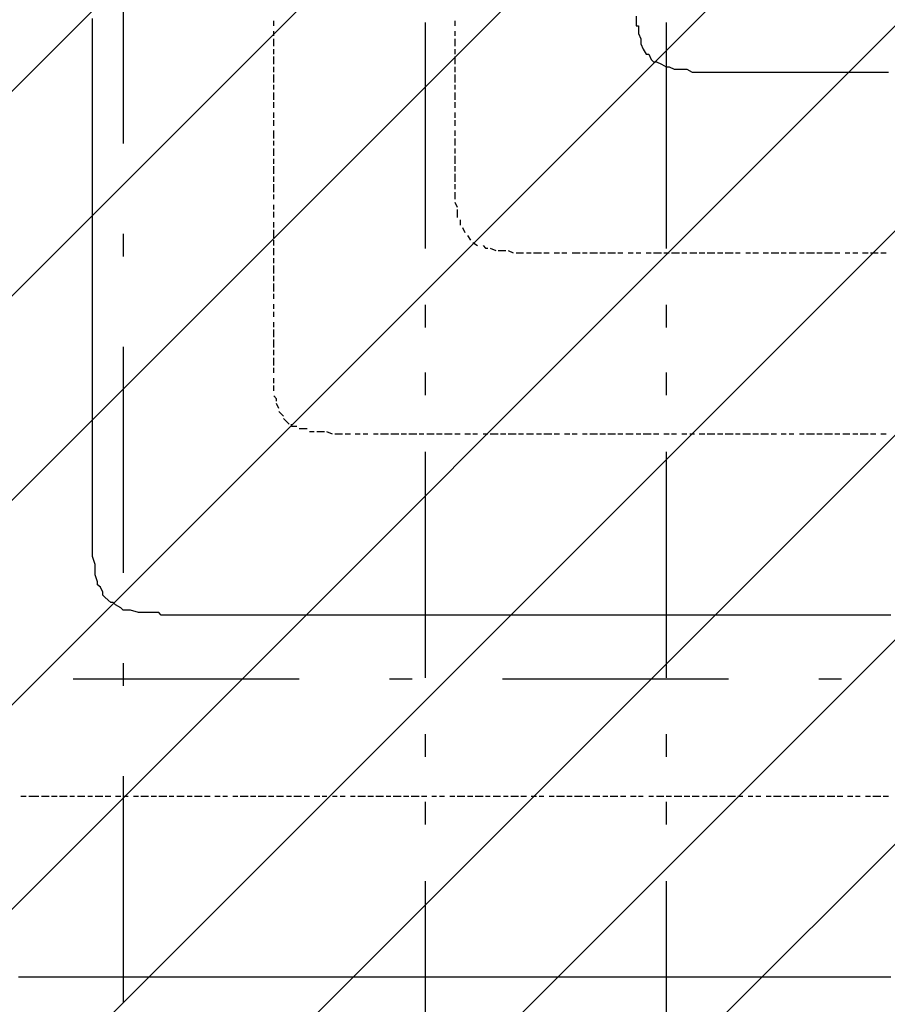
# Model space of a CAD drawing. Extents: x 997 to 109698, y 921 to 94021.
# Tile 33 of 256: x 21025 to 22465, y 7524 to 9158. Entities that reach past the tile are written whole.
import ezdxf

# ---------------------------------------------------------------- set-up
doc = ezdxf.new("R2010")
doc.units = 0
doc.header["$MEASUREMENT"] = 0
for name, color, linetype in [('12', 7, 'CONTINUOUS'), ('28', 7, 'CONTINUOUS'), ('40', 7, 'CONTINUOUS')]:
    doc.layers.add(name, color=color, linetype=linetype)

msp = doc.modelspace()

# ---------------------------------------------------------------- linework, layer by layer
at = {"layer": '12', "color": 1}
for p, q in [((21145.601607, 9147.953237), (21145.601607, 9159.953237)), ((22047.601607, 9163.953237), (22047.601607, 9155.953237)), ((21145.601607, 9138.953237), (21145.601607, 9147.953237)), ((21145.601607, 9130.953237), (21145.601607, 9138.953237)), ((22051.601607, 9147.953237), (22051.601607, 9134.953237)), ((22051.601607, 9134.953237), (22055.601607, 9125.953237)), ((21145.601607, 9117.953237), (21145.601607, 9130.953237)), ((21145.601607, 9108.953237), (21145.601607, 9117.953237)), ((22055.601607, 9125.953237), (22055.601607, 9117.953237)), ((22055.601607, 9117.953237), (22059.601607, 9108.953237)), ((21145.601607, 9096.953237), (21145.601607, 9108.953237)), ((21145.601607, 9087.953237), (21145.601607, 9096.953237)), ((21145.601607, 9079.953237), (21145.601607, 9087.953237)), ((22068.601607, 9100.953237), (22072.601607, 9091.953237)), ((22081.601607, 9087.953237), (22089.601607, 9083.953237)), ((21145.601607, 9066.953237), (21145.601607, 9079.953237)), ((22102.601607, 9079.953237), (22110.601607, 9075.953237)), ((22110.601607, 9075.953237), (22119.601607, 9075.953237)), ((22119.601607, 9075.953237), (22131.601607, 9075.953237)), ((22131.601607, 9075.953237), (22140.601607, 9070.953237)), ((22140.601607, 9070.953237), (22148.601607, 9070.953237)), ((22148.601607, 9070.953237), (22161.601607, 9070.953237)), ((22161.601607, 9070.953237), (22169.601607, 9070.953237)), ((22169.601607, 9070.953237), (22178.601607, 9070.953237)), ((22178.601607, 9070.953237), (22191.601607, 9070.953237)), ((22191.601607, 9070.953237), (22199.601607, 9070.953237)), ((22199.601607, 9070.953237), (22208.601607, 9070.953237)), ((22208.601607, 9070.953237), (22220.601607, 9070.953237)), ((22220.601607, 9070.953237), (22229.601607, 9070.953237)), ((22229.601607, 9070.953237), (22241.601607, 9070.953237)), ((22241.601607, 9070.953237), (22246.601607, 9070.953237)), ((22246.601607, 9070.953237), (22254.601607, 9070.953237)), ((22254.601607, 9070.953237), (22263.601607, 9070.953237)), ((22263.601607, 9070.953237), (22275.601607, 9070.953237)), ((22275.601607, 9070.953237), (22284.601607, 9070.953237)), ((22284.601607, 9070.953237), (22296.601607, 9070.953237)), ((22296.601607, 9070.953237), (22305.601607, 9070.953237)), ((22305.601607, 9070.953237), (22313.601607, 9070.953237)), ((22313.601607, 9070.953237), (22326.601607, 9070.953237)), ((22326.601607, 9070.953237), (22335.601607, 9070.953237)), ((22335.601607, 9070.953237), (22343.601607, 9070.953237)), ((22343.601607, 9070.953237), (22356.601607, 9070.953237)), ((22356.601607, 9070.953237), (22364.601607, 9070.953237)), ((22364.601607, 9070.953237), (22373.601607, 9070.953237)), ((22373.601607, 9070.953237), (22385.601607, 9070.953237)), ((22385.601607, 9070.953237), (22394.601607, 9070.953237)), ((22394.601607, 9070.953237), (22402.601607, 9070.953237)), ((22402.601607, 9070.953237), (22415.601607, 9070.953237)), ((22415.601607, 9070.953237), (22423.601607, 9070.953237)), ((22423.601607, 9070.953237), (22436.601607, 9070.953237)), ((22436.601607, 9070.953237), (22445.601607, 9070.953237)), ((22445.601607, 9070.953237), (22453.601607, 9070.953237)), ((22453.601607, 9070.953237), (22466.601607, 9070.953237)), ((21145.601607, 9058.953237), (21145.601607, 9066.953237)), ((21145.601607, 9049.953237), (21145.601607, 9058.953237)), ((21145.601607, 9036.953237), (21145.601607, 9049.953237)), ((21145.601607, 9028.953237), (21145.601607, 9036.953237)), ((21145.601607, 9020.953237), (21145.601607, 9028.953237)), ((21145.601607, 9007.953237), (21145.601607, 9020.953237)), ((21145.601607, 8998.953237), (21145.601607, 9007.953237)), ((21145.601607, 8990.953237), (21145.601607, 8998.953237)), ((21145.601607, 8977.953237), (21145.601607, 8990.953237)), ((21145.601607, 8969.953237), (21145.601607, 8977.953237)), ((21145.601607, 8956.953237), (21145.601607, 8969.953237)), ((21145.601607, 8948.953237), (21145.601607, 8956.953237)), ((21145.601607, 8939.953237), (21145.601607, 8948.953237)), ((21145.601607, 8926.953237), (21145.601607, 8939.953237)), ((21145.601607, 8918.953237), (21145.601607, 8926.953237)), ((21145.601607, 8909.953237), (21145.601607, 8918.953237)), ((21145.601607, 8901.953237), (21145.601607, 8909.953237)), ((21145.601607, 8897.953237), (21145.601607, 8901.953237)), ((21145.601607, 8884.953237), (21145.601607, 8897.953237)), ((21145.601607, 8876.953237), (21145.601607, 8884.953237)), ((21145.601607, 8867.953237), (21145.601607, 8876.953237)), ((21145.601607, 8854.953237), (21145.601607, 8867.953237)), ((21145.601607, 8846.953237), (21145.601607, 8854.953237)), ((21145.601607, 8838.953237), (21145.601607, 8846.953237)), ((21145.601607, 8825.953237), (21145.601607, 8838.953237)), ((21145.601607, 8816.953237), (21145.601607, 8825.953237)), ((21145.601607, 8808.953237), (21145.601607, 8816.953237)), ((21145.601607, 8795.953237), (21145.601607, 8808.953237)), ((21145.601607, 8787.953237), (21145.601607, 8795.953237)), ((21145.601607, 8778.953237), (21145.601607, 8787.953237)), ((21145.601607, 8766.953237), (21145.601607, 8778.953237)), ((21145.601607, 8757.953237), (21145.601607, 8766.953237)), ((21145.601607, 8744.953237), (21145.601607, 8757.953237)), ((21145.601607, 8736.953237), (21145.601607, 8744.953237)), ((21145.601607, 8727.953237), (21145.601607, 8736.953237)), ((21145.601607, 8715.953237), (21145.601607, 8727.953237)), ((21145.601607, 8706.953237), (21145.601607, 8715.953237)), ((21145.601607, 8698.953237), (21145.601607, 8706.953237)), ((21145.601607, 8685.953237), (21145.601607, 8698.953237)), ((21145.601607, 8677.953237), (21145.601607, 8685.953237)), ((21145.601607, 8668.953237), (21145.601607, 8677.953237)), ((21145.601607, 8655.953237), (21145.601607, 8668.953237)), ((21145.601607, 8647.953237), (21145.601607, 8655.953237)), ((21145.601607, 8634.953237), (21145.601607, 8647.953237)), ((21145.601607, 8626.953237), (21145.601607, 8634.953237)), ((21145.601607, 8617.953237), (21145.601607, 8626.953237)), ((21145.601607, 8605.953237), (21145.601607, 8617.953237)), ((21145.601607, 8596.953237), (21145.601607, 8605.953237)), ((21145.601607, 8588.953237), (21145.601607, 8596.953237)), ((21145.601607, 8575.953237), (21145.601607, 8588.953237)), ((21145.601607, 8567.953237), (21145.601607, 8575.953237)), ((21145.601607, 8558.953237), (21145.601607, 8567.953237)), ((21145.601607, 8545.953237), (21145.601607, 8558.953237)), ((21145.601607, 8537.953237), (21145.601607, 8545.953237)), ((21145.601607, 8524.953237), (21145.601607, 8537.953237)), ((21145.601607, 8516.953237), (21145.601607, 8524.953237)), ((21145.601607, 8507.953237), (21145.601607, 8516.953237)), ((21145.601607, 8495.953237), (21145.601607, 8507.953237)), ((21145.601607, 8486.953237), (21145.601607, 8495.953237)), ((21145.601607, 8478.953237), (21145.601607, 8486.953237)), ((21145.601607, 8465.953237), (21145.601607, 8478.953237)), ((21145.601607, 8456.953237), (21145.601607, 8465.953237)), ((21145.601607, 8448.953237), (21145.601607, 8456.953237)), ((21145.601607, 8435.953237), (21145.601607, 8448.953237)), ((21145.601607, 8427.953237), (21145.601607, 8435.953237)), ((21145.601607, 8414.953237), (21145.601607, 8427.953237)), ((21145.601607, 8406.953237), (21145.601607, 8414.953237)), ((21145.601607, 8397.953237), (21145.601607, 8406.953237)), ((21145.601607, 8385.953237), (21145.601607, 8397.953237)), ((21145.601607, 8376.953237), (21145.601607, 8385.953237)), ((21145.601607, 8368.953237), (21145.601607, 8376.953237)), ((21145.601607, 8363.953237), (21145.601607, 8368.953237)), ((21145.601607, 8355.953237), (21145.601607, 8363.953237)), ((21145.601607, 8346.953237), (21145.601607, 8355.953237)), ((21145.601607, 8334.953237), (21145.601607, 8346.953237)), ((21145.601607, 8325.953237), (21145.601607, 8334.953237)), ((21145.601607, 8313.953237), (21145.601607, 8325.953237)), ((21145.601607, 8304.953237), (21145.601607, 8313.953237)), ((21145.601607, 8296.953237), (21145.601607, 8304.953237)), ((21145.601607, 8283.953237), (21145.601607, 8296.953237)), ((21145.601607, 8274.953237), (21145.601607, 8283.953237)), ((21145.601607, 8266.953237), (21145.601607, 8274.953237)), ((21149.601607, 8253.953237), (21145.601607, 8266.953237)), ((21149.601607, 8245.953237), (21149.601607, 8253.953237)), ((21149.601607, 8236.953237), (21149.601607, 8245.953237)), ((21153.601607, 8224.953237), (21149.601607, 8236.953237)), ((21162.601607, 8207.953237), (21158.601607, 8215.953237)), ((21175.601607, 8190.953237), (21166.601607, 8198.953237)), ((21192.601607, 8181.953237), (21183.601607, 8186.953237)), ((21208.601607, 8177.953237), (21200.601607, 8177.953237)), ((21221.601607, 8173.953237), (21208.601607, 8177.953237)), ((21230.601607, 8173.953237), (21221.601607, 8173.953237)), ((21238.601607, 8173.953237), (21230.601607, 8173.953237)), ((21251.601607, 8173.953237), (21238.601607, 8173.953237)), ((21268.601607, 8169.953237), (21259.601607, 8169.953237)), ((21280.601607, 8169.953237), (21268.601607, 8169.953237)), ((21289.601607, 8169.953237), (21280.601607, 8169.953237)), ((21297.601607, 8169.953237), (21289.601607, 8169.953237)), ((21310.601607, 8169.953237), (21297.601607, 8169.953237)), ((21319.601607, 8169.953237), (21310.601607, 8169.953237)), ((21331.601607, 8169.953237), (21319.601607, 8169.953237)), ((21340.601607, 8169.953237), (21331.601607, 8169.953237)), ((21344.601607, 8169.953237), (21340.601607, 8169.953237)), ((21352.601607, 8169.953237), (21344.601607, 8169.953237)), ((21361.601607, 8169.953237), (21352.601607, 8169.953237)), ((21369.601607, 8169.953237), (21361.601607, 8169.953237)), ((21382.601607, 8169.953237), (21369.601607, 8169.953237)), ((21390.601607, 8169.953237), (21382.601607, 8169.953237)), ((21403.601607, 8169.953237), (21390.601607, 8169.953237)), ((21412.601607, 8169.953237), (21403.601607, 8169.953237)), ((21420.601607, 8169.953237), (21412.601607, 8169.953237)), ((21433.601607, 8169.953237), (21420.601607, 8169.953237)), ((21441.601607, 8169.953237), (21433.601607, 8169.953237)), ((21450.601607, 8169.953237), (21441.601607, 8169.953237)), ((21462.601607, 8169.953237), (21450.601607, 8169.953237)), ((21471.601607, 8169.953237), (21462.601607, 8169.953237)), ((21479.601607, 8169.953237), (21471.601607, 8169.953237)), ((21492.601607, 8169.953237), (21479.601607, 8169.953237)), ((21501.601607, 8169.953237), (21492.601607, 8169.953237)), ((21513.601607, 8169.953237), (21501.601607, 8169.953237)), ((21522.601607, 8169.953237), (21513.601607, 8169.953237)), ((21530.601607, 8169.953237), (21522.601607, 8169.953237)), ((21543.601607, 8169.953237), (21530.601607, 8169.953237)), ((21551.601607, 8169.953237), (21543.601607, 8169.953237)), ((21560.601607, 8169.953237), (21551.601607, 8169.953237)), ((21573.601607, 8169.953237), (21560.601607, 8169.953237)), ((21581.601607, 8169.953237), (21573.601607, 8169.953237)), ((21589.601607, 8169.953237), (21581.601607, 8169.953237)), ((21602.601607, 8169.953237), (21589.601607, 8169.953237)), ((21611.601607, 8169.953237), (21602.601607, 8169.953237)), ((21619.601607, 8169.953237), (21611.601607, 8169.953237)), ((21632.601607, 8169.953237), (21619.601607, 8169.953237)), ((21640.601607, 8169.953237), (21632.601607, 8169.953237)), ((21653.601607, 8169.953237), (21640.601607, 8169.953237)), ((21661.601607, 8169.953237), (21653.601607, 8169.953237)), ((21670.601607, 8169.953237), (21661.601607, 8169.953237)), ((21683.601607, 8169.953237), (21670.601607, 8169.953237)), ((21691.601607, 8169.953237), (21683.601607, 8169.953237)), ((21700.601607, 8169.953237), (21691.601607, 8169.953237)), ((21712.601607, 8169.953237), (21700.601607, 8169.953237)), ((21721.601607, 8169.953237), (21712.601607, 8169.953237)), ((21729.601607, 8169.953237), (21721.601607, 8169.953237)), ((21742.601607, 8169.953237), (21729.601607, 8169.953237)), ((21750.601607, 8169.953237), (21742.601607, 8169.953237)), ((21763.601607, 8169.953237), (21750.601607, 8169.953237)), ((21772.601607, 8169.953237), (21763.601607, 8169.953237)), ((21780.601607, 8169.953237), (21772.601607, 8169.953237)), ((21793.601607, 8169.953237), (21780.601607, 8169.953237)), ((21801.601607, 8169.953237), (21793.601607, 8169.953237)), ((21810.601607, 8169.953237), (21801.601607, 8169.953237)), ((21822.601607, 8169.953237), (21810.601607, 8169.953237)), ((21831.601607, 8169.953237), (21822.601607, 8169.953237)), ((21839.601607, 8169.953237), (21831.601607, 8169.953237)), ((21852.601607, 8169.953237), (21839.601607, 8169.953237)), ((21860.601607, 8169.953237), (21852.601607, 8169.953237)), ((21873.601607, 8169.953237), (21860.601607, 8169.953237)), ((21882.601607, 8169.953237), (21873.601607, 8169.953237)), ((21890.601607, 8169.953237), (21882.601607, 8169.953237)), ((21903.601607, 8169.953237), (21890.601607, 8169.953237)), ((21911.601607, 8169.953237), (21903.601607, 8169.953237)), ((21920.601607, 8169.953237), (21911.601607, 8169.953237)), ((21932.601607, 8169.953237), (21920.601607, 8169.953237)), ((21941.601607, 8169.953237), (21932.601607, 8169.953237)), ((21949.601607, 8169.953237), (21941.601607, 8169.953237)), ((21962.601607, 8169.953237), (21949.601607, 8169.953237)), ((21970.601607, 8169.953237), (21962.601607, 8169.953237)), ((21983.601607, 8169.953237), (21970.601607, 8169.953237)), ((21992.601607, 8169.953237), (21983.601607, 8169.953237)), ((22000.601607, 8169.953237), (21992.601607, 8169.953237)), ((22013.601607, 8169.953237), (22000.601607, 8169.953237)), ((22021.601607, 8169.953237), (22013.601607, 8169.953237)), ((22030.601607, 8169.953237), (22021.601607, 8169.953237)), ((22042.601607, 8169.953237), (22030.601607, 8169.953237)), ((22051.601607, 8169.953237), (22042.601607, 8169.953237)), ((22059.601607, 8169.953237), (22051.601607, 8169.953237)), ((22072.601607, 8169.953237), (22059.601607, 8169.953237)), ((22081.601607, 8169.953237), (22072.601607, 8169.953237)), ((22093.601607, 8169.953237), (22081.601607, 8169.953237)), ((22102.601607, 8169.953237), (22093.601607, 8169.953237)), ((22110.601607, 8169.953237), (22102.601607, 8169.953237)), ((22123.601607, 8169.953237), (22110.601607, 8169.953237)), ((22131.601607, 8169.953237), (22123.601607, 8169.953237)), ((22140.601607, 8169.953237), (22131.601607, 8169.953237)), ((22152.601607, 8169.953237), (22140.601607, 8169.953237)), ((22161.601607, 8169.953237), (22152.601607, 8169.953237)), ((22169.601607, 8169.953237), (22161.601607, 8169.953237)), ((22182.601607, 8169.953237), (22169.601607, 8169.953237)), ((22191.601607, 8169.953237), (22182.601607, 8169.953237)), ((22199.601607, 8169.953237), (22191.601607, 8169.953237)), ((22212.601607, 8169.953237), (22199.601607, 8169.953237)), ((22220.601607, 8169.953237), (22212.601607, 8169.953237)), ((22233.601607, 8169.953237), (22220.601607, 8169.953237)), ((22241.601607, 8169.953237), (22233.601607, 8169.953237)), ((22250.601607, 8169.953237), (22241.601607, 8169.953237)), ((22263.601607, 8169.953237), (22250.601607, 8169.953237)), ((22271.601607, 8169.953237), (22263.601607, 8169.953237)), ((22280.601607, 8169.953237), (22271.601607, 8169.953237)), ((22292.601607, 8169.953237), (22280.601607, 8169.953237)), ((22301.601607, 8169.953237), (22292.601607, 8169.953237)), ((22309.601607, 8169.953237), (22301.601607, 8169.953237)), ((22322.601607, 8169.953237), (22309.601607, 8169.953237)), ((22330.601607, 8169.953237), (22322.601607, 8169.953237)), ((22343.601607, 8169.953237), (22330.601607, 8169.953237)), ((22351.601607, 8169.953237), (22343.601607, 8169.953237)), ((22360.601607, 8169.953237), (22351.601607, 8169.953237)), ((22373.601607, 8169.953237), (22360.601607, 8169.953237)), ((22381.601607, 8169.953237), (22373.601607, 8169.953237)), ((22390.601607, 8169.953237), (22381.601607, 8169.953237)), ((22402.601607, 8169.953237), (22390.601607, 8169.953237)), ((22411.601607, 8169.953237), (22402.601607, 8169.953237)), ((22419.601607, 8169.953237), (22411.601607, 8169.953237)), ((22432.601607, 8169.953237), (22419.601607, 8169.953237)), ((22440.601607, 8169.953237), (22432.601607, 8169.953237)), ((22453.601607, 8169.953237), (22440.601607, 8169.953237)), ((22462.601607, 8169.953237), (22453.601607, 8169.953237)), ((22470.601607, 8169.953237), (22462.601607, 8169.953237)), ((21031.601607, 7568.953237), (21022.601607, 7568.953237)), ((21039.601607, 7568.953237), (21031.601607, 7568.953237)), ((21052.601607, 7568.953237), (21039.601607, 7568.953237)), ((21060.601607, 7568.953237), (21052.601607, 7568.953237)), ((21073.601607, 7568.953237), (21060.601607, 7568.953237)), ((21081.601607, 7568.953237), (21073.601607, 7568.953237)), ((21090.601607, 7568.953237), (21081.601607, 7568.953237)), ((21103.601607, 7568.953237), (21090.601607, 7568.953237)), ((21111.601607, 7568.953237), (21103.601607, 7568.953237)), ((21120.601607, 7568.953237), (21111.601607, 7568.953237)), ((21132.601607, 7568.953237), (21120.601607, 7568.953237)), ((21141.601607, 7568.953237), (21132.601607, 7568.953237)), ((21149.601607, 7568.953237), (21141.601607, 7568.953237)), ((21162.601607, 7568.953237), (21149.601607, 7568.953237)), ((21170.601607, 7568.953237), (21162.601607, 7568.953237)), ((21183.601607, 7568.953237), (21170.601607, 7568.953237)), ((21192.601607, 7568.953237), (21183.601607, 7568.953237)), ((21200.601607, 7568.953237), (21192.601607, 7568.953237)), ((21213.601607, 7568.953237), (21200.601607, 7568.953237)), ((21221.601607, 7568.953237), (21213.601607, 7568.953237)), ((21230.601607, 7568.953237), (21221.601607, 7568.953237)), ((21242.601607, 7568.953237), (21230.601607, 7568.953237)), ((21251.601607, 7568.953237), (21242.601607, 7568.953237)), ((21259.601607, 7568.953237), (21251.601607, 7568.953237)), ((21272.601607, 7568.953237), (21259.601607, 7568.953237)), ((21280.601607, 7568.953237), (21272.601607, 7568.953237)), ((21293.601607, 7568.953237), (21280.601607, 7568.953237)), ((21302.601607, 7568.953237), (21293.601607, 7568.953237)), ((21310.601607, 7568.953237), (21302.601607, 7568.953237)), ((21323.601607, 7568.953237), (21310.601607, 7568.953237)), ((21331.601607, 7568.953237), (21323.601607, 7568.953237)), ((21340.601607, 7568.953237), (21331.601607, 7568.953237)), ((21352.601607, 7568.953237), (21340.601607, 7568.953237)), ((21361.601607, 7568.953237), (21352.601607, 7568.953237)), ((21369.601607, 7568.953237), (21361.601607, 7568.953237)), ((21382.601607, 7568.953237), (21369.601607, 7568.953237)), ((21390.601607, 7568.953237), (21382.601607, 7568.953237)), ((21403.601607, 7568.953237), (21390.601607, 7568.953237)), ((21412.601607, 7568.953237), (21403.601607, 7568.953237)), ((21420.601607, 7568.953237), (21412.601607, 7568.953237)), ((21433.601607, 7568.953237), (21420.601607, 7568.953237)), ((21441.601607, 7568.953237), (21433.601607, 7568.953237)), ((21450.601607, 7568.953237), (21441.601607, 7568.953237)), ((21462.601607, 7568.953237), (21450.601607, 7568.953237)), ((21471.601607, 7568.953237), (21462.601607, 7568.953237)), ((21479.601607, 7568.953237), (21471.601607, 7568.953237)), ((21492.601607, 7568.953237), (21479.601607, 7568.953237)), ((21501.601607, 7568.953237), (21492.601607, 7568.953237)), ((21513.601607, 7568.953237), (21501.601607, 7568.953237)), ((21522.601607, 7568.953237), (21513.601607, 7568.953237)), ((21530.601607, 7568.953237), (21522.601607, 7568.953237)), ((21543.601607, 7568.953237), (21530.601607, 7568.953237)), ((21551.601607, 7568.953237), (21543.601607, 7568.953237)), ((21560.601607, 7568.953237), (21551.601607, 7568.953237)), ((21573.601607, 7568.953237), (21560.601607, 7568.953237)), ((21581.601607, 7568.953237), (21573.601607, 7568.953237)), ((21589.601607, 7568.953237), (21581.601607, 7568.953237)), ((21602.601607, 7568.953237), (21589.601607, 7568.953237)), ((21611.601607, 7568.953237), (21602.601607, 7568.953237)), ((21619.601607, 7568.953237), (21611.601607, 7568.953237)), ((21632.601607, 7568.953237), (21619.601607, 7568.953237)), ((21640.601607, 7568.953237), (21632.601607, 7568.953237)), ((21653.601607, 7568.953237), (21640.601607, 7568.953237)), ((21661.601607, 7568.953237), (21653.601607, 7568.953237)), ((21670.601607, 7568.953237), (21661.601607, 7568.953237)), ((21683.601607, 7568.953237), (21670.601607, 7568.953237)), ((21691.601607, 7568.953237), (21683.601607, 7568.953237)), ((21700.601607, 7568.953237), (21691.601607, 7568.953237)), ((21712.601607, 7568.953237), (21700.601607, 7568.953237)), ((21721.601607, 7568.953237), (21712.601607, 7568.953237)), ((21729.601607, 7568.953237), (21721.601607, 7568.953237)), ((21742.601607, 7568.953237), (21729.601607, 7568.953237)), ((21750.601607, 7568.953237), (21742.601607, 7568.953237)), ((21763.601607, 7568.953237), (21750.601607, 7568.953237)), ((21772.601607, 7568.953237), (21763.601607, 7568.953237)), ((21780.601607, 7568.953237), (21772.601607, 7568.953237)), ((21793.601607, 7568.953237), (21780.601607, 7568.953237)), ((21801.601607, 7568.953237), (21793.601607, 7568.953237)), ((21810.601607, 7568.953237), (21801.601607, 7568.953237)), ((21822.601607, 7568.953237), (21810.601607, 7568.953237)), ((21831.601607, 7568.953237), (21822.601607, 7568.953237)), ((21839.601607, 7568.953237), (21831.601607, 7568.953237)), ((21852.601607, 7568.953237), (21839.601607, 7568.953237)), ((21860.601607, 7568.953237), (21852.601607, 7568.953237)), ((21873.601607, 7568.953237), (21860.601607, 7568.953237)), ((21882.601607, 7568.953237), (21873.601607, 7568.953237)), ((21890.601607, 7568.953237), (21882.601607, 7568.953237)), ((21903.601607, 7568.953237), (21890.601607, 7568.953237)), ((21911.601607, 7568.953237), (21903.601607, 7568.953237)), ((21920.601607, 7568.953237), (21911.601607, 7568.953237)), ((21932.601607, 7568.953237), (21920.601607, 7568.953237)), ((21941.601607, 7568.953237), (21932.601607, 7568.953237)), ((21949.601607, 7568.953237), (21941.601607, 7568.953237)), ((21962.601607, 7568.953237), (21949.601607, 7568.953237)), ((21970.601607, 7568.953237), (21962.601607, 7568.953237)), ((21983.601607, 7568.953237), (21970.601607, 7568.953237)), ((21992.601607, 7568.953237), (21983.601607, 7568.953237)), ((22000.601607, 7568.953237), (21992.601607, 7568.953237)), ((22013.601607, 7568.953237), (22000.601607, 7568.953237)), ((22021.601607, 7568.953237), (22013.601607, 7568.953237)), ((22030.601607, 7568.953237), (22021.601607, 7568.953237)), ((22042.601607, 7568.953237), (22030.601607, 7568.953237)), ((22051.601607, 7568.953237), (22042.601607, 7568.953237)), ((22059.601607, 7568.953237), (22051.601607, 7568.953237)), ((22072.601607, 7568.953237), (22059.601607, 7568.953237)), ((22081.601607, 7568.953237), (22072.601607, 7568.953237)), ((22093.601607, 7568.953237), (22081.601607, 7568.953237)), ((22102.601607, 7568.953237), (22093.601607, 7568.953237)), ((22110.601607, 7568.953237), (22102.601607, 7568.953237)), ((22123.601607, 7568.953237), (22110.601607, 7568.953237)), ((22131.601607, 7568.953237), (22123.601607, 7568.953237)), ((22140.601607, 7568.953237), (22131.601607, 7568.953237)), ((22152.601607, 7568.953237), (22140.601607, 7568.953237)), ((22161.601607, 7568.953237), (22152.601607, 7568.953237)), ((22169.601607, 7568.953237), (22161.601607, 7568.953237)), ((22182.601607, 7568.953237), (22169.601607, 7568.953237)), ((22191.601607, 7568.953237), (22182.601607, 7568.953237)), ((22199.601607, 7568.953237), (22191.601607, 7568.953237)), ((22212.601607, 7568.953237), (22199.601607, 7568.953237)), ((22220.601607, 7568.953237), (22212.601607, 7568.953237)), ((22233.601607, 7568.953237), (22220.601607, 7568.953237)), ((22241.601607, 7568.953237), (22233.601607, 7568.953237)), ((22250.601607, 7568.953237), (22241.601607, 7568.953237)), ((22263.601607, 7568.953237), (22250.601607, 7568.953237)), ((22271.601607, 7568.953237), (22263.601607, 7568.953237)), ((22280.601607, 7568.953237), (22271.601607, 7568.953237)), ((22292.601607, 7568.953237), (22280.601607, 7568.953237)), ((22301.601607, 7568.953237), (22292.601607, 7568.953237)), ((22309.601607, 7568.953237), (22301.601607, 7568.953237)), ((22322.601607, 7568.953237), (22309.601607, 7568.953237)), ((22330.601607, 7568.953237), (22322.601607, 7568.953237)), ((22343.601607, 7568.953237), (22330.601607, 7568.953237)), ((22351.601607, 7568.953237), (22343.601607, 7568.953237)), ((22360.601607, 7568.953237), (22351.601607, 7568.953237)), ((22373.601607, 7568.953237), (22360.601607, 7568.953237)), ((22381.601607, 7568.953237), (22373.601607, 7568.953237)), ((22390.601607, 7568.953237), (22381.601607, 7568.953237)), ((22402.601607, 7568.953237), (22390.601607, 7568.953237)), ((22411.601607, 7568.953237), (22402.601607, 7568.953237)), ((22419.601607, 7568.953237), (22411.601607, 7568.953237)), ((22432.601607, 7568.953237), (22419.601607, 7568.953237)), ((22440.601607, 7568.953237), (22432.601607, 7568.953237)), ((22453.601607, 7568.953237), (22440.601607, 7568.953237)), ((22462.601607, 7568.953237), (22453.601607, 7568.953237)), ((22470.601607, 7568.953237), (22462.601607, 7568.953237))]:
    msp.add_line(p, q, dxfattribs=at)
at = {"layer": '12', "color": 5}
for p, q in [((21446.601607, 9147.953237), (21446.601607, 9155.953237)), ((21746.601607, 9155.953237), (21746.601607, 9147.953237)), ((21446.601607, 9130.953237), (21446.601607, 9138.953237)), ((21746.601607, 9138.953237), (21746.601607, 9130.953237)), ((21446.601607, 9113.953237), (21446.601607, 9125.953237)), ((21746.601607, 9125.953237), (21746.601607, 9113.953237)), ((21446.601607, 9100.953237), (21446.601607, 9108.953237)), ((21746.601607, 9108.953237), (21746.601607, 9100.953237)), ((21446.601607, 9083.953237), (21446.601607, 9096.953237)), ((21746.601607, 9096.953237), (21746.601607, 9083.953237)), ((21446.601607, 9070.953237), (21446.601607, 9079.953237)), ((21746.601607, 9079.953237), (21746.601607, 9070.953237)), ((21446.601607, 9053.953237), (21446.601607, 9066.953237)), ((21746.601607, 9066.953237), (21746.601607, 9053.953237)), ((21446.601607, 9041.953237), (21446.601607, 9049.953237)), ((21446.601607, 9024.953237), (21446.601607, 9036.953237)), ((21746.601607, 9049.953237), (21746.601607, 9041.953237)), ((21746.601607, 9036.953237), (21746.601607, 9024.953237)), ((21446.601607, 9011.953237), (21446.601607, 9020.953237)), ((21746.601607, 9020.953237), (21746.601607, 9011.953237)), ((21446.601607, 8994.953237), (21446.601607, 9003.953237)), ((21746.601607, 9003.953237), (21746.601607, 8994.953237)), ((21446.601607, 8981.953237), (21446.601607, 8990.953237)), ((21746.601607, 8990.953237), (21746.601607, 8981.953237)), ((21446.601607, 8969.953237), (21446.601607, 8973.953237)), ((21746.601607, 8973.953237), (21746.601607, 8969.953237)), ((21446.601607, 8960.953237), (21446.601607, 8969.953237)), ((21446.601607, 8948.953237), (21446.601607, 8956.953237)), ((21746.601607, 8969.953237), (21746.601607, 8964.953237)), ((21746.601607, 8960.953237), (21746.601607, 8948.953237)), ((21446.601607, 8931.953237), (21446.601607, 8943.953237)), ((21746.601607, 8943.953237), (21746.601607, 8935.953237)), ((21446.601607, 8918.953237), (21446.601607, 8926.953237)), ((21746.601607, 8931.953237), (21746.601607, 8918.953237)), ((21446.601607, 8901.953237), (21446.601607, 8914.953237)), ((21746.601607, 8914.953237), (21746.601607, 8905.953237)), ((21446.601607, 8888.953237), (21446.601607, 8897.953237)), ((21746.601607, 8901.953237), (21746.601607, 8888.953237)), ((21446.601607, 8871.953237), (21446.601607, 8884.953237)), ((21746.601607, 8884.953237), (21746.601607, 8876.953237)), ((21446.601607, 8859.953237), (21446.601607, 8867.953237)), ((21746.601607, 8871.953237), (21746.601607, 8859.953237)), ((21446.601607, 8842.953237), (21446.601607, 8850.953237)), ((21746.601607, 8854.953237), (21750.601607, 8846.953237)), ((21750.601607, 8842.953237), (21750.601607, 8829.953237)), ((21446.601607, 8829.953237), (21446.601607, 8838.953237)), ((21755.601607, 8825.953237), (21755.601607, 8816.953237)), ((21446.601607, 8812.953237), (21446.601607, 8821.953237)), ((21446.601607, 8795.953237), (21446.601607, 8808.953237)), ((21759.601607, 8812.953237), (21763.601607, 8804.953237)), ((21446.601607, 8782.953237), (21446.601607, 8791.953237)), ((21767.601607, 8799.953237), (21772.601607, 8791.953237)), ((21446.601607, 8766.953237), (21446.601607, 8778.953237)), ((21776.601607, 8787.953237), (21784.601607, 8782.953237)), ((21805.601607, 8778.953237), (21814.601607, 8774.953237)), ((21818.601607, 8774.953237), (21831.601607, 8774.953237)), ((21835.601607, 8774.953237), (21843.601607, 8770.953237)), ((21446.601607, 8753.953237), (21446.601607, 8761.953237)), ((21848.601607, 8770.953237), (21860.601607, 8770.953237)), ((21865.601607, 8770.953237), (21873.601607, 8770.953237)), ((21877.601607, 8770.953237), (21890.601607, 8770.953237)), ((21894.601607, 8770.953237), (21903.601607, 8770.953237)), ((21911.601607, 8770.953237), (21920.601607, 8770.953237)), ((21924.601607, 8770.953237), (21932.601607, 8770.953237)), ((21941.601607, 8770.953237), (21945.601607, 8770.953237)), ((21945.601607, 8770.953237), (21954.601607, 8770.953237)), ((21958.601607, 8770.953237), (21966.601607, 8770.953237)), ((21970.601607, 8770.953237), (21983.601607, 8770.953237)), ((21987.601607, 8770.953237), (21996.601607, 8770.953237)), ((22000.601607, 8770.953237), (22013.601607, 8770.953237)), ((22017.601607, 8770.953237), (22025.601607, 8770.953237)), ((22034.601607, 8770.953237), (22042.601607, 8770.953237)), ((22047.601607, 8770.953237), (22055.601607, 8770.953237)), ((22064.601607, 8770.953237), (22072.601607, 8770.953237)), ((22076.601607, 8770.953237), (22089.601607, 8770.953237)), ((22093.601607, 8770.953237), (22102.601607, 8770.953237)), ((22106.601607, 8770.953237), (22119.601607, 8770.953237)), ((22123.601607, 8770.953237), (22131.601607, 8770.953237)), ((22136.601607, 8770.953237), (22148.601607, 8770.953237)), ((22152.601607, 8770.953237), (22161.601607, 8770.953237)), ((22165.601607, 8770.953237), (22178.601607, 8770.953237)), ((22182.601607, 8770.953237), (22191.601607, 8770.953237)), ((22195.601607, 8770.953237), (22208.601607, 8770.953237)), ((22212.601607, 8770.953237), (22220.601607, 8770.953237)), ((22229.601607, 8770.953237), (22237.601607, 8770.953237)), ((22241.601607, 8770.953237), (22250.601607, 8770.953237)), ((22258.601607, 8770.953237), (22267.601607, 8770.953237)), ((22271.601607, 8770.953237), (22284.601607, 8770.953237)), ((22288.601607, 8770.953237), (22296.601607, 8770.953237)), ((22301.601607, 8770.953237), (22313.601607, 8770.953237)), ((22318.601607, 8770.953237), (22326.601607, 8770.953237)), ((22330.601607, 8770.953237), (22343.601607, 8770.953237)), ((22347.601607, 8770.953237), (22356.601607, 8770.953237)), ((22360.601607, 8770.953237), (22373.601607, 8770.953237)), ((22377.601607, 8770.953237), (22385.601607, 8770.953237)), ((22394.601607, 8770.953237), (22402.601607, 8770.953237)), ((22407.601607, 8770.953237), (22415.601607, 8770.953237)), ((22423.601607, 8770.953237), (22432.601607, 8770.953237)), ((22436.601607, 8770.953237), (22449.601607, 8770.953237)), ((22453.601607, 8770.953237), (22462.601607, 8770.953237)), ((21446.601607, 8736.953237), (21446.601607, 8749.953237)), ((21446.601607, 8723.953237), (21446.601607, 8732.953237)), ((21446.601607, 8706.953237), (21446.601607, 8719.953237)), ((21446.601607, 8694.953237), (21446.601607, 8702.953237)), ((21446.601607, 8677.953237), (21446.601607, 8685.953237)), ((21446.601607, 8664.953237), (21446.601607, 8672.953237)), ((21446.601607, 8647.953237), (21446.601607, 8655.953237)), ((21446.601607, 8630.953237), (21446.601607, 8643.953237)), ((21446.601607, 8622.953237), (21446.601607, 8626.953237)), ((21446.601607, 8613.953237), (21446.601607, 8622.953237)), ((21446.601607, 8600.953237), (21446.601607, 8609.953237)), ((21446.601607, 8583.953237), (21446.601607, 8596.953237)), ((21446.601607, 8571.953237), (21446.601607, 8579.953237)), ((21446.601607, 8554.953237), (21446.601607, 8562.953237)), ((21446.601607, 8541.953237), (21446.601607, 8550.953237)), ((21454.601607, 8512.953237), (21450.601607, 8520.953237)), ((21462.601607, 8499.953237), (21454.601607, 8507.953237)), ((21471.601607, 8486.953237), (21462.601607, 8495.953237)), ((21501.601607, 8478.953237), (21488.601607, 8478.953237)), ((21513.601607, 8473.953237), (21505.601607, 8473.953237)), ((21530.601607, 8473.953237), (21517.601607, 8473.953237)), ((21543.601607, 8469.953237), (21534.601607, 8473.953237)), ((21560.601607, 8469.953237), (21547.601607, 8469.953237)), ((21573.601607, 8469.953237), (21564.601607, 8469.953237)), ((21589.601607, 8469.953237), (21581.601607, 8469.953237)), ((21602.601607, 8469.953237), (21594.601607, 8469.953237)), ((21619.601607, 8469.953237), (21611.601607, 8469.953237)), ((21636.601607, 8469.953237), (21623.601607, 8469.953237)), ((21644.601607, 8469.953237), (21640.601607, 8469.953237)), ((21653.601607, 8469.953237), (21644.601607, 8469.953237)), ((21666.601607, 8469.953237), (21657.601607, 8469.953237)), ((21683.601607, 8469.953237), (21670.601607, 8469.953237)), ((21695.601607, 8469.953237), (21687.601607, 8469.953237)), ((21712.601607, 8469.953237), (21700.601607, 8469.953237)), ((21725.601607, 8469.953237), (21716.601607, 8469.953237)), ((21742.601607, 8469.953237), (21729.601607, 8469.953237)), ((21755.601607, 8469.953237), (21746.601607, 8469.953237)), ((21772.601607, 8469.953237), (21763.601607, 8469.953237)), ((21784.601607, 8469.953237), (21776.601607, 8469.953237)), ((21801.601607, 8469.953237), (21793.601607, 8469.953237)), ((21818.601607, 8469.953237), (21805.601607, 8469.953237)), ((21831.601607, 8469.953237), (21822.601607, 8469.953237)), ((21848.601607, 8469.953237), (21835.601607, 8469.953237)), ((21860.601607, 8469.953237), (21852.601607, 8469.953237)), ((21877.601607, 8469.953237), (21865.601607, 8469.953237)), ((21890.601607, 8469.953237), (21882.601607, 8469.953237)), ((21907.601607, 8469.953237), (21894.601607, 8469.953237)), ((21920.601607, 8469.953237), (21911.601607, 8469.953237)), ((21937.601607, 8469.953237), (21928.601607, 8469.953237)), ((21949.601607, 8469.953237), (21941.601607, 8469.953237)), ((21966.601607, 8469.953237), (21958.601607, 8469.953237)), ((21983.601607, 8469.953237), (21970.601607, 8469.953237)), ((21996.601607, 8469.953237), (21987.601607, 8469.953237)), ((22013.601607, 8469.953237), (22000.601607, 8469.953237)), ((22025.601607, 8469.953237), (22017.601607, 8469.953237)), ((22042.601607, 8469.953237), (22030.601607, 8469.953237)), ((22055.601607, 8469.953237), (22047.601607, 8469.953237)), ((22072.601607, 8469.953237), (22059.601607, 8469.953237)), ((22085.601607, 8469.953237), (22076.601607, 8469.953237)), ((22102.601607, 8469.953237), (22093.601607, 8469.953237)), ((22114.601607, 8469.953237), (22106.601607, 8469.953237)), ((22131.601607, 8469.953237), (22123.601607, 8469.953237)), ((22144.601607, 8469.953237), (22136.601607, 8469.953237)), ((22161.601607, 8469.953237), (22152.601607, 8469.953237)), ((22178.601607, 8469.953237), (22165.601607, 8469.953237)), ((22191.601607, 8469.953237), (22182.601607, 8469.953237)), ((22208.601607, 8469.953237), (22195.601607, 8469.953237)), ((22220.601607, 8469.953237), (22212.601607, 8469.953237)), ((22237.601607, 8469.953237), (22224.601607, 8469.953237)), ((22250.601607, 8469.953237), (22241.601607, 8469.953237)), ((22267.601607, 8469.953237), (22254.601607, 8469.953237)), ((22280.601607, 8469.953237), (22271.601607, 8469.953237)), ((22296.601607, 8469.953237), (22288.601607, 8469.953237)), ((22309.601607, 8469.953237), (22301.601607, 8469.953237)), ((22326.601607, 8469.953237), (22318.601607, 8469.953237)), ((22343.601607, 8469.953237), (22330.601607, 8469.953237)), ((22356.601607, 8469.953237), (22347.601607, 8469.953237)), ((22373.601607, 8469.953237), (22360.601607, 8469.953237)), ((22385.601607, 8469.953237), (22377.601607, 8469.953237)), ((22402.601607, 8469.953237), (22390.601607, 8469.953237)), ((22415.601607, 8469.953237), (22407.601607, 8469.953237)), ((22432.601607, 8469.953237), (22419.601607, 8469.953237)), ((22445.601607, 8469.953237), (22436.601607, 8469.953237)), ((22462.601607, 8469.953237), (22453.601607, 8469.953237)), ((21035.601607, 7868.953237), (21026.601607, 7868.953237)), ((21043.601607, 7868.953237), (21039.601607, 7868.953237)), ((21056.601607, 7868.953237), (21043.601607, 7868.953237)), ((21073.601607, 7868.953237), (21060.601607, 7868.953237)), ((21086.601607, 7868.953237), (21077.601607, 7868.953237)), ((21103.601607, 7868.953237), (21090.601607, 7868.953237)), ((21115.601607, 7868.953237), (21107.601607, 7868.953237)), ((21132.601607, 7868.953237), (21120.601607, 7868.953237)), ((21145.601607, 7868.953237), (21137.601607, 7868.953237)), ((21162.601607, 7868.953237), (21149.601607, 7868.953237)), ((21175.601607, 7868.953237), (21166.601607, 7868.953237)), ((21192.601607, 7868.953237), (21183.601607, 7868.953237)), ((21204.601607, 7868.953237), (21196.601607, 7868.953237)), ((21221.601607, 7868.953237), (21213.601607, 7868.953237)), ((21238.601607, 7868.953237), (21225.601607, 7868.953237)), ((21251.601607, 7868.953237), (21242.601607, 7868.953237)), ((21268.601607, 7868.953237), (21255.601607, 7868.953237)), ((21280.601607, 7868.953237), (21272.601607, 7868.953237)), ((21297.601607, 7868.953237), (21285.601607, 7868.953237)), ((21310.601607, 7868.953237), (21302.601607, 7868.953237)), ((21327.601607, 7868.953237), (21314.601607, 7868.953237)), ((21340.601607, 7868.953237), (21331.601607, 7868.953237)), ((21357.601607, 7868.953237), (21348.601607, 7868.953237)), ((21369.601607, 7868.953237), (21361.601607, 7868.953237)), ((21386.601607, 7868.953237), (21378.601607, 7868.953237)), ((21403.601607, 7868.953237), (21390.601607, 7868.953237)), ((21416.601607, 7868.953237), (21407.601607, 7868.953237)), ((21433.601607, 7868.953237), (21420.601607, 7868.953237)), ((21446.601607, 7868.953237), (21437.601607, 7868.953237)), ((21462.601607, 7868.953237), (21450.601607, 7868.953237)), ((21475.601607, 7868.953237), (21467.601607, 7868.953237)), ((21492.601607, 7868.953237), (21479.601607, 7868.953237)), ((21505.601607, 7868.953237), (21496.601607, 7868.953237)), ((21522.601607, 7868.953237), (21513.601607, 7868.953237)), ((21534.601607, 7868.953237), (21526.601607, 7868.953237)), ((21551.601607, 7868.953237), (21543.601607, 7868.953237)), ((21564.601607, 7868.953237), (21556.601607, 7868.953237)), ((21581.601607, 7868.953237), (21573.601607, 7868.953237)), ((21598.601607, 7868.953237), (21585.601607, 7868.953237)), ((21611.601607, 7868.953237), (21602.601607, 7868.953237)), ((21628.601607, 7868.953237), (21615.601607, 7868.953237)), ((21640.601607, 7868.953237), (21632.601607, 7868.953237)), ((21657.601607, 7868.953237), (21644.601607, 7868.953237)), ((21670.601607, 7868.953237), (21661.601607, 7868.953237)), ((21687.601607, 7868.953237), (21674.601607, 7868.953237)), ((21700.601607, 7868.953237), (21691.601607, 7868.953237)), ((21716.601607, 7868.953237), (21708.601607, 7868.953237)), ((21729.601607, 7868.953237), (21721.601607, 7868.953237)), ((21746.601607, 7868.953237), (21738.601607, 7868.953237)), ((21763.601607, 7868.953237), (21750.601607, 7868.953237)), ((21776.601607, 7868.953237), (21767.601607, 7868.953237)), ((21793.601607, 7868.953237), (21780.601607, 7868.953237)), ((21805.601607, 7868.953237), (21797.601607, 7868.953237)), ((21822.601607, 7868.953237), (21810.601607, 7868.953237)), ((21835.601607, 7868.953237), (21827.601607, 7868.953237)), ((21852.601607, 7868.953237), (21839.601607, 7868.953237)), ((21865.601607, 7868.953237), (21856.601607, 7868.953237)), ((21882.601607, 7868.953237), (21873.601607, 7868.953237)), ((21894.601607, 7868.953237), (21886.601607, 7868.953237)), ((21911.601607, 7868.953237), (21903.601607, 7868.953237)), ((21928.601607, 7868.953237), (21915.601607, 7868.953237)), ((21941.601607, 7868.953237), (21932.601607, 7868.953237)), ((21958.601607, 7868.953237), (21945.601607, 7868.953237)), ((21970.601607, 7868.953237), (21962.601607, 7868.953237)), ((21987.601607, 7868.953237), (21975.601607, 7868.953237)), ((22000.601607, 7868.953237), (21992.601607, 7868.953237)), ((22017.601607, 7868.953237), (22004.601607, 7868.953237)), ((22030.601607, 7868.953237), (22021.601607, 7868.953237)), ((22047.601607, 7868.953237), (22038.601607, 7868.953237)), ((22059.601607, 7868.953237), (22051.601607, 7868.953237)), ((22076.601607, 7868.953237), (22068.601607, 7868.953237)), ((22093.601607, 7868.953237), (22081.601607, 7868.953237)), ((22106.601607, 7868.953237), (22097.601607, 7868.953237)), ((22123.601607, 7868.953237), (22110.601607, 7868.953237)), ((22136.601607, 7868.953237), (22127.601607, 7868.953237)), ((22152.601607, 7868.953237), (22140.601607, 7868.953237)), ((22165.601607, 7868.953237), (22157.601607, 7868.953237)), ((22182.601607, 7868.953237), (22169.601607, 7868.953237)), ((22195.601607, 7868.953237), (22186.601607, 7868.953237)), ((22212.601607, 7868.953237), (22199.601607, 7868.953237)), ((22224.601607, 7868.953237), (22216.601607, 7868.953237)), ((22241.601607, 7868.953237), (22233.601607, 7868.953237)), ((22254.601607, 7868.953237), (22246.601607, 7868.953237)), ((22271.601607, 7868.953237), (22263.601607, 7868.953237)), ((22288.601607, 7868.953237), (22275.601607, 7868.953237)), ((22301.601607, 7868.953237), (22292.601607, 7868.953237)), ((22318.601607, 7868.953237), (22305.601607, 7868.953237)), ((22330.601607, 7868.953237), (22322.601607, 7868.953237)), ((22347.601607, 7868.953237), (22335.601607, 7868.953237)), ((22360.601607, 7868.953237), (22351.601607, 7868.953237)), ((22377.601607, 7868.953237), (22364.601607, 7868.953237)), ((22390.601607, 7868.953237), (22381.601607, 7868.953237)), ((22407.601607, 7868.953237), (22398.601607, 7868.953237)), ((22419.601607, 7868.953237), (22411.601607, 7868.953237)), ((22436.601607, 7868.953237), (22428.601607, 7868.953237)), ((22453.601607, 7868.953237), (22440.601607, 7868.953237)), ((22466.601607, 7868.953237), (22457.601607, 7868.953237))]:
    msp.add_line(p, q, dxfattribs=at)
at = {"layer": '12', "color": 1}
for points in [[(22047.601607, 9155.953237), (22047.601607, 9147.953237), (22051.601607, 9147.953237)], [(22059.601607, 9108.953237), (22064.601607, 9100.953237), (22068.601607, 9100.953237)], [(22072.601607, 9091.953237), (22076.601607, 9087.953237), (22081.601607, 9087.953237)], [(22089.601607, 9083.953237), (22097.601607, 9079.953237), (22102.601607, 9079.953237)], [(21158.601607, 8215.953237), (21153.601607, 8219.953237), (21153.601607, 8224.953237)], [(21166.601607, 8198.953237), (21162.601607, 8202.953237), (21162.601607, 8207.953237)], [(21183.601607, 8186.953237), (21179.601607, 8190.953237), (21175.601607, 8190.953237)], [(21200.601607, 8177.953237), (21196.601607, 8177.953237), (21192.601607, 8181.953237)], [(21259.601607, 8169.953237), (21255.601607, 8173.953237), (21251.601607, 8173.953237)]]:
    msp.add_lwpolyline(points, dxfattribs=at)
at = {"layer": '12', "color": 5}
for points in [[(21793.601607, 8782.953237), (21797.601607, 8778.953237), (21801.601607, 8778.953237)], [(21450.601607, 8524.953237), (21450.601607, 8528.953237), (21446.601607, 8533.953237)], [(21484.601607, 8482.953237), (21475.601607, 8482.953237), (21475.601607, 8486.953237)]]:
    msp.add_lwpolyline(points, dxfattribs=at)
at = {"layer": '28', "color": 2}
for p, q in [((16797.746869, 4825.150454), (29497.636205, 17525.039791)), ((16797.746869, 4485.739199), (29497.636205, 17185.628536)), ((16797.746869, 4146.327944), (29497.636205, 16846.217281)), ((16811.783417, 3820.953237), (29497.636205, 16506.806026)), ((17151.194672, 3820.953237), (29497.636205, 16167.394771)), ((17490.605927, 3820.953237), (29497.636205, 15827.983516)), ((17830.017182, 3820.953237), (29497.636205, 15488.572261)), ((18169.428437, 3820.953237), (29497.636205, 15149.161006)), ((18508.839692, 3820.953237), (29497.636205, 14809.749751))]:
    msp.add_line(p, q, dxfattribs=at)
at = {"layer": '28', "color": 4}
for p, q in [((21196.601607, 9327.703237), (21196.601607, 8952.703237)), ((21196.601607, 8615.203237), (21196.601607, 8240.203237)), ((21113.351607, 8063.953237), (21488.351607, 8063.953237)), ((21825.851607, 8063.953237), (22200.851607, 8063.953237)), ((21196.601607, 7902.703237), (21196.601607, 7527.703237))]:
    msp.add_line(p, q, dxfattribs=at)
at = {"layer": '28', "color": 4, "linetype": 'Continuous'}
for p, q in [((21196.601607, 8802.703237), (21196.601607, 8765.203237)), ((21196.601607, 8090.203237), (21196.601607, 8052.703237)), ((21638.351607, 8063.953237), (21675.851607, 8063.953237)), ((22350.851607, 8063.953237), (22388.351607, 8063.953237))]:
    msp.add_line(p, q, dxfattribs=at)
at = {"layer": '40', "color": 8, "linetype": 'Continuous'}
for p, q in [((21697.636205, 9153.454237), (21697.636205, 8778.454237)), ((22097.636205, 9153.454237), (22097.636205, 8778.454237)), ((21697.636205, 8684.704237), (21697.636205, 8647.204237)), ((22097.636205, 8684.704237), (22097.636205, 8647.204237)), ((21697.636205, 8572.204237), (21697.636205, 8534.704237)), ((22097.636205, 8572.204237), (22097.636205, 8534.704237)), ((21697.636205, 8440.954237), (21697.636205, 8065.954237)), ((22097.636205, 8440.954237), (22097.636205, 8065.954237)), ((21697.636205, 7972.204237), (21697.636205, 7934.704237)), ((22097.636205, 7972.204237), (22097.636205, 7934.704237)), ((21697.636205, 7859.704237), (21697.636205, 7822.204237)), ((22097.636205, 7859.704237), (22097.636205, 7822.204237)), ((21697.636205, 7728.454237), (21697.636205, 7353.454237)), ((22097.636205, 7728.454237), (22097.636205, 7353.454237))]:
    msp.add_line(p, q, dxfattribs=at)

doc.saveas('drawing.dxf')
